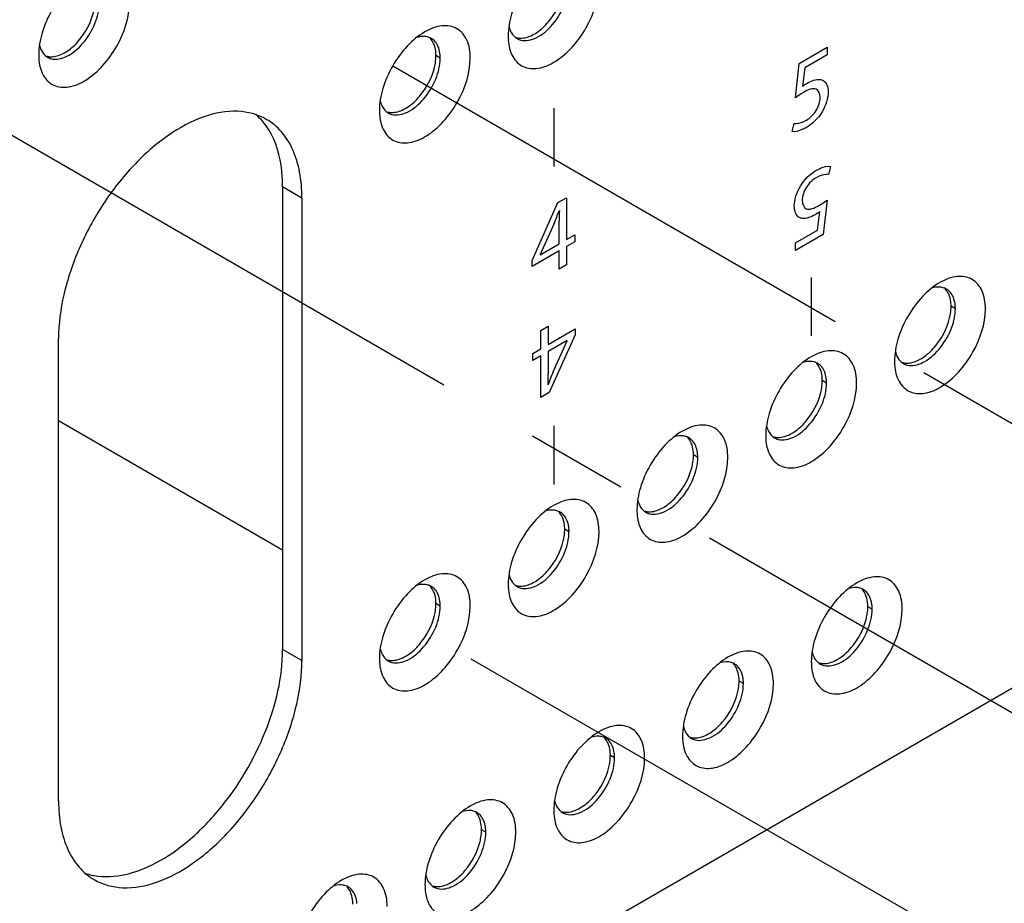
# Model space of a CAD drawing. Header units: inches. Extents: x 0 to 34, y 0 to 22.
# Tile 12 of 42: x 19.1 to 20.4, y 6.9 to 8.1. Entities that reach past the tile are written whole.
import ezdxf

# ---------------------------------------------------------------- set-up
doc = ezdxf.new("R2010")
doc.units = ezdxf.units.IN
doc.header["$LTSCALE"] = 1.87
doc.header["$MEASUREMENT"] = 0
doc.linetypes.add('CENTER', pattern=[0.6, 0.375, -0.075, 0.075, -0.075])
doc.layers.get('0').update_dxf_attribs({"linetype": 'CONTINUOUS'})
doc.layers.add('02___PRT_ALL_AXES', color=7, linetype='CONTINUOUS')
doc.layers.add('DEFAULT_1', color=7, linetype='CENTER')

msp = doc.modelspace()

# ---------------------------------------------------------------- linework, layer by layer
at = {"color": 40, "linetype": 'CONTINUOUS'}
for p, q in [((20.1217, 8.0481), (20.1599, 8.0701)), ((20.1599, 8.0701), (20.1599, 8.0596)), ((20.1599, 8.0596), (20.1295, 8.042)), ((20.1166, 8.0009), (20.1217, 8.0481)), ((20.1295, 8.042), (20.1264, 8.0166)), ((19.7847, 7.9867), (19.7847, 7.9064)), ((20.1119, 7.9544), (20.1146, 7.9655)), ((20.1646, 7.9067), (20.1619, 7.8957)), ((19.755, 7.7775), (19.7906, 7.8569)), ((19.7906, 7.8569), (19.8023, 7.8636)), ((19.8023, 7.8636), (19.8023, 7.8064)), ((20.1599, 7.8602), (20.1547, 7.8131)), ((20.147, 7.8191), (20.1501, 7.8445)), ((19.7855, 7.8283), (19.766, 7.7857)), ((19.7921, 7.8005), (19.7921, 7.8313)), ((19.8023, 7.8064), (19.8135, 7.8128)), ((19.8135, 7.8128), (19.8135, 7.8031)), ((20.1166, 7.8015), (20.147, 7.8191)), ((20.1547, 7.8131), (20.1166, 7.791)), ((19.766, 7.7854), (19.7921, 7.8005)), ((19.8135, 7.8031), (19.8023, 7.7966)), ((20.1166, 7.791), (20.1166, 7.8015)), ((19.7921, 7.7907), (19.755, 7.7693)), ((19.7921, 7.7656), (19.7921, 7.7907)), ((19.8023, 7.7966), (19.8023, 7.7715)), ((19.755, 7.7693), (19.755, 7.7775)), ((19.8023, 7.7715), (19.7921, 7.7656)), ((20.1382, 7.7543), (20.1382, 7.674)), ((19.7671, 7.6813), (19.7773, 7.6872)), ((19.7671, 7.6563), (19.7671, 7.6813)), ((19.7773, 7.6872), (19.7773, 7.6621)), ((19.7773, 7.6621), (19.8143, 7.6835)), ((19.8143, 7.6835), (19.8143, 7.6753)), ((19.8034, 7.6674), (19.7773, 7.6524)), ((19.8143, 7.6753), (19.7787, 7.596)), ((19.7839, 7.6246), (19.8034, 7.6672)), ((19.7559, 7.6498), (19.7671, 7.6563)), ((19.7773, 7.6524), (19.7773, 7.6216)), ((19.7559, 7.64), (19.7559, 7.6498)), ((19.7671, 7.6465), (19.7559, 7.64)), ((19.7671, 7.5892), (19.7671, 7.6465)), ((19.7787, 7.596), (19.7671, 7.5892)), ((19.7847, 7.5502), (19.7847, 7.4698))]:
    msp.add_line(p, q, dxfattribs=at)
at = {"color": 7, "linetype": 'CONTINUOUS'}
for p, q in [((19.6289, 8.0553), (19.6231, 8.0587)), ((20.3361, 7.7112), (20.3302, 7.7146)), ((20.1593, 7.6091), (20.1534, 7.6125)), ((19.9825, 7.507), (19.9767, 7.5104)), ((19.8057, 7.405), (19.7999, 7.4084)), ((19.6289, 7.3029), (19.6231, 7.3063)), ((20.2219, 7.2987), (20.216, 7.302)), ((20.0451, 7.1966), (20.0392, 7.2)), ((19.8683, 7.0945), (19.8625, 7.0979)), ((19.6915, 6.9925), (19.6857, 6.9958))]:
    msp.add_line(p, q, dxfattribs=at)
at = {"color": 3, "linetype": 'CONTINUOUS'}
msp.add_line((20.8509, 7.4423), (19.3996, 6.6044), dxfattribs=at)
at = {"color": 7, "linetype": 'CONTINUOUS'}
for centre, radius, start, end in [((19.7576, 8.1066), 0.0352, 193.4305, 198.4863), ((19.6065, 8.0642), 0.0208, 69.8624, 77.5967), ((19.6067, 8.065), 0.02, 60.0239, 69.8309), ((19.7444, 8.0994), 0.02, 230.16, 239.9664), ((19.1131, 8.081), 0.0352, 193.4305, 198.4863), ((19.0999, 8.0739), 0.02, 230.16, 239.9664), ((19.5775, 8.0553), 0.0515, 359.9478, 4.908), ((19.5809, 8.0045), 0.0352, 193.4305, 198.4863), ((19.5677, 7.9973), 0.02, 230.16, 239.9664), ((20.3136, 7.7201), 0.0208, 69.8624, 77.5967), ((20.3138, 7.7209), 0.02, 60.0239, 69.8309), ((20.2846, 7.7112), 0.0515, 359.9478, 4.908), ((20.288, 7.6604), 0.0352, 193.4305, 198.4863), ((20.1368, 7.6181), 0.0208, 69.8624, 77.5967), ((20.1371, 7.6188), 0.02, 60.0239, 69.8309), ((20.2748, 7.6532), 0.02, 230.16, 239.9664), ((20.1078, 7.6092), 0.0515, 359.9478, 4.908), ((20.1112, 7.5583), 0.0352, 193.4305, 198.4863), ((19.96, 7.516), 0.0208, 69.8624, 77.5967), ((19.9603, 7.5168), 0.02, 60.0239, 69.8309), ((20.098, 7.5512), 0.02, 230.16, 239.9664), ((19.931, 7.5071), 0.0515, 359.9478, 4.908), ((19.9344, 7.4563), 0.0352, 193.4305, 198.4863), ((19.7832, 7.4139), 0.0208, 69.8624, 77.5967), ((19.7835, 7.4147), 0.02, 60.0239, 69.8309), ((19.9212, 7.4491), 0.02, 230.16, 239.9664), ((19.7543, 7.405), 0.0515, 359.9478, 4.908), ((19.7576, 7.3542), 0.0352, 193.4305, 198.4863), ((19.6065, 7.3119), 0.0208, 69.8624, 77.5967), ((19.6067, 7.3126), 0.02, 60.0239, 69.8309), ((19.7444, 7.347), 0.02, 230.16, 239.9664), ((20.1994, 7.3076), 0.0208, 69.8624, 77.5967), ((20.1996, 7.3084), 0.02, 60.0239, 69.8309), ((19.5775, 7.303), 0.0515, 359.9478, 4.908), ((20.1704, 7.2987), 0.0515, 359.9478, 4.908), ((19.5809, 7.2521), 0.0352, 193.4305, 198.4863), ((20.1738, 7.2479), 0.0352, 193.4305, 198.4863), ((19.5677, 7.245), 0.02, 230.16, 239.9664), ((20.0226, 7.2056), 0.0208, 69.8624, 77.5967), ((20.0229, 7.2063), 0.02, 60.0239, 69.8309), ((20.1606, 7.2407), 0.02, 230.16, 239.9664), ((19.9936, 7.1966), 0.0515, 359.9478, 4.908), ((19.997, 7.1458), 0.0352, 193.4305, 198.4863), ((19.8458, 7.1035), 0.0208, 69.8624, 77.5967), ((19.9838, 7.1386), 0.02, 230.16, 239.9664), ((19.8461, 7.1042), 0.02, 60.0239, 69.8309), ((19.8168, 7.0946), 0.0515, 359.9478, 4.908), ((19.8202, 7.0437), 0.0352, 193.4305, 198.4863), ((19.669, 7.0014), 0.0208, 69.8624, 77.5967), ((19.6693, 7.0022), 0.02, 60.0239, 69.8309), ((19.807, 7.0366), 0.02, 230.16, 239.9664), ((19.6401, 6.9925), 0.0515, 359.9478, 4.908), ((19.6434, 6.9417), 0.0352, 193.4305, 198.4863), ((19.4923, 6.8993), 0.0208, 69.8624, 77.5967), ((19.4925, 6.9001), 0.02, 60.0239, 69.8309), ((19.6302, 6.9345), 0.02, 230.16, 239.9664)]:
    msp.add_arc(centre, radius, start, end, dxfattribs=at)
at = {"color": 3, "linetype": 'CONTINUOUS'}
for centre, radius, start, end in [((19.8037, 8.0853), 0.0815, 179.9994, 180.5292), ((19.7999, 8.0853), 0.0776, 180.5074, 183.7274), ((19.1592, 8.0598), 0.0815, 179.9994, 180.5292), ((19.1553, 8.0597), 0.0776, 180.5074, 183.7274), ((19.6269, 7.9833), 0.0815, 179.9994, 180.5292), ((19.6231, 7.9832), 0.0776, 180.5074, 183.7274), ((20.334, 7.6392), 0.0815, 179.9994, 180.5292), ((20.3302, 7.6391), 0.0776, 180.5074, 183.7274), ((20.1572, 7.5371), 0.0815, 179.9994, 180.5292), ((20.1534, 7.537), 0.0776, 180.5074, 183.7274), ((19.9805, 7.435), 0.0815, 179.9994, 180.5292), ((19.9766, 7.435), 0.0776, 180.5074, 183.7274), ((19.8037, 7.333), 0.0815, 179.9994, 180.5292), ((19.7999, 7.3329), 0.0776, 180.5074, 183.7274), ((19.6269, 7.2309), 0.0815, 179.9994, 180.5292), ((19.6231, 7.2308), 0.0776, 180.5074, 183.7274), ((20.2198, 7.2266), 0.0815, 179.9994, 180.5292), ((20.216, 7.2266), 0.0776, 180.5074, 183.7274), ((20.043, 7.1246), 0.0815, 179.9994, 180.5292), ((20.0392, 7.1245), 0.0776, 180.5074, 183.7274), ((19.8663, 7.0225), 0.0815, 179.9994, 180.5292), ((19.8624, 7.0224), 0.0776, 180.5074, 183.7274), ((19.6895, 6.9204), 0.0815, 179.9994, 180.5292), ((19.6857, 6.9204), 0.0776, 180.5074, 183.7274)]:
    msp.add_arc(centre, radius, start, end, dxfattribs=at)
at = {"color": 40, "linetype": 'CONTINUOUS'}
for centre, radius, start, end in [((19.2753, 8.0322), 0.5494, 338.2098, 340.1548), ((20.0883, 7.8312), 0.2962, 177.1426, 179.9808), ((20.2935, 7.4208), 0.5489, 158.2077, 160.1546), ((19.4805, 7.6217), 0.2968, 357.1472, 359.9799)]:
    msp.add_arc(centre, radius, start, end, dxfattribs=at)
at = {"color": 3, "linetype": 'CONTINUOUS'}
for points, knots in [([(19.7846, 8.1934), (19.7757, 8.1882), (19.759, 8.1741), (19.7394, 8.1474), (19.726, 8.1171), (19.7222, 8.0956), (19.7222, 8.0853)], [0, 0, 0, 0, 0.237213, 0.499998, 0.762757, 1, 1, 1, 1]), ([(19.14, 8.1678), (19.1312, 8.1627), (19.1144, 8.1486), (19.0949, 8.1219), (19.0815, 8.0916), (19.0777, 8.07), (19.0777, 8.0598)], [0, 0, 0, 0, 0.237213, 0.499998, 0.762757, 1, 1, 1, 1]), ([(19.7224, 8.0802), (19.7229, 8.0723), (19.7259, 8.0576), (19.7421, 8.0413), (19.7654, 8.0398), (19.789, 8.0505), (19.8116, 8.0702), (19.836, 8.1045), (19.8469, 8.1365), (19.8469, 8.1574)], [0, 0, 0, 0, 0.110219, 0.201966, 0.297252, 0.4145, 0.55523, 0.709702, 1, 1, 1, 1]), ([(19.0778, 8.0547), (19.0784, 8.0468), (19.0814, 8.032), (19.0976, 8.0157), (19.1209, 8.0142), (19.1445, 8.0249), (19.1671, 8.0447), (19.1915, 8.079), (19.2024, 8.111), (19.2024, 8.1318)], [0, 0, 0, 0, 0.110219, 0.201966, 0.297252, 0.4145, 0.55523, 0.709702, 1, 1, 1, 1]), ([(19.6701, 8.0553), (19.6701, 8.0637), (19.6681, 8.0794), (19.6532, 8.098), (19.6297, 8.1016), (19.6151, 8.0955), (19.6078, 8.0913)], [0, 0, 0, 0, 0.275401, 0.499998, 0.72462, 1, 1, 1, 1]), ([(19.6078, 8.0913), (19.5989, 8.0862), (19.5822, 8.0721), (19.5626, 8.0454), (19.5493, 8.0151), (19.5454, 7.9935), (19.5454, 7.9833)], [0, 0, 0, 0, 0.237213, 0.499998, 0.762757, 1, 1, 1, 1]), ([(19.5456, 7.9782), (19.5461, 7.9703), (19.5492, 7.9555), (19.5654, 7.9392), (19.5887, 7.9377), (19.6123, 7.9484), (19.6348, 7.9682), (19.6593, 8.0025), (19.6701, 8.0344), (19.6701, 8.0553)], [0, 0, 0, 0, 0.110219, 0.201966, 0.297252, 0.4145, 0.55523, 0.709702, 1, 1, 1, 1]), ([(20.3149, 7.7472), (20.306, 7.7421), (20.2893, 7.728), (20.2697, 7.7013), (20.2564, 7.671), (20.2525, 7.6494), (20.2525, 7.6392)], [0, 0, 0, 0, 0.237213, 0.499998, 0.762757, 1, 1, 1, 1]), ([(20.3773, 7.7112), (20.3773, 7.7196), (20.3752, 7.7353), (20.3603, 7.7539), (20.3368, 7.7574), (20.3222, 7.7514), (20.3149, 7.7472)], [0, 0, 0, 0, 0.275401, 0.499998, 0.72462, 1, 1, 1, 1]), ([(20.2527, 7.6341), (20.2532, 7.6262), (20.2563, 7.6114), (20.2725, 7.5951), (20.2958, 7.5936), (20.3194, 7.6043), (20.3419, 7.624), (20.3664, 7.6584), (20.3773, 7.6903), (20.3773, 7.7112)], [0, 0, 0, 0, 0.110219, 0.201966, 0.297252, 0.4145, 0.55523, 0.709702, 1, 1, 1, 1]), ([(20.2005, 7.6091), (20.2005, 7.6175), (20.1984, 7.6332), (20.1836, 7.6518), (20.16, 7.6554), (20.1454, 7.6493), (20.1381, 7.6451)], [0, 0, 0, 0, 0.275401, 0.499998, 0.72462, 1, 1, 1, 1]), ([(20.1381, 7.6451), (20.1293, 7.64), (20.1125, 7.6259), (20.093, 7.5992), (20.0796, 7.5689), (20.0758, 7.5473), (20.0758, 7.5371)], [0, 0, 0, 0, 0.237213, 0.499998, 0.762757, 1, 1, 1, 1]), ([(20.0759, 7.532), (20.0764, 7.5241), (20.0795, 7.5093), (20.0957, 7.493), (20.119, 7.4915), (20.1426, 7.5022), (20.1652, 7.522), (20.1896, 7.5563), (20.2005, 7.5883), (20.2005, 7.6091)], [0, 0, 0, 0, 0.110219, 0.201966, 0.297252, 0.4145, 0.55523, 0.709702, 1, 1, 1, 1]), ([(19.9613, 7.5431), (19.9525, 7.5379), (19.9357, 7.5238), (19.9162, 7.4971), (19.9028, 7.4668), (19.899, 7.4453), (19.899, 7.435)], [0, 0, 0, 0, 0.237213, 0.499998, 0.762757, 1, 1, 1, 1]), ([(20.0237, 7.507), (20.0237, 7.5155), (20.0217, 7.5311), (20.0068, 7.5498), (19.9832, 7.5533), (19.9686, 7.5473), (19.9613, 7.5431)], [0, 0, 0, 0, 0.275401, 0.499998, 0.72462, 1, 1, 1, 1]), ([(19.8991, 7.4299), (19.8997, 7.422), (19.9027, 7.4072), (19.9189, 7.391), (19.9422, 7.3895), (19.9658, 7.4002), (19.9884, 7.4199), (20.0128, 7.4542), (20.0237, 7.4862), (20.0237, 7.507)], [0, 0, 0, 0, 0.110219, 0.201966, 0.297252, 0.4145, 0.55523, 0.709702, 1, 1, 1, 1]), ([(19.8469, 7.405), (19.8469, 7.4134), (19.8449, 7.4291), (19.83, 7.4477), (19.8064, 7.4512), (19.7919, 7.4452), (19.7846, 7.441)], [0, 0, 0, 0, 0.275401, 0.499998, 0.72462, 1, 1, 1, 1]), ([(19.7846, 7.441), (19.7757, 7.4359), (19.759, 7.4218), (19.7394, 7.395), (19.726, 7.3648), (19.7222, 7.3432), (19.7222, 7.333)], [0, 0, 0, 0, 0.237213, 0.499998, 0.762757, 1, 1, 1, 1]), ([(19.7224, 7.3279), (19.7229, 7.32), (19.7259, 7.3052), (19.7421, 7.2889), (19.7654, 7.2874), (19.789, 7.2981), (19.8116, 7.3178), (19.836, 7.3522), (19.8469, 7.3841), (19.8469, 7.405)], [0, 0, 0, 0, 0.110219, 0.201966, 0.297252, 0.4145, 0.55523, 0.709702, 1, 1, 1, 1]), ([(19.6701, 7.3029), (19.6701, 7.3113), (19.6681, 7.327), (19.6532, 7.3456), (19.6297, 7.3492), (19.6151, 7.3431), (19.6078, 7.3389)], [0, 0, 0, 0, 0.275401, 0.499998, 0.72462, 1, 1, 1, 1]), ([(20.2631, 7.2987), (20.2631, 7.3071), (20.261, 7.3227), (20.2461, 7.3414), (20.2226, 7.3449), (20.208, 7.3389), (20.2007, 7.3347)], [0, 0, 0, 0, 0.275401, 0.499998, 0.72462, 1, 1, 1, 1]), ([(19.6078, 7.3389), (19.5989, 7.3338), (19.5822, 7.3197), (19.5626, 7.293), (19.5493, 7.2627), (19.5454, 7.2411), (19.5454, 7.2309)], [0, 0, 0, 0, 0.237213, 0.499998, 0.762757, 1, 1, 1, 1]), ([(20.2007, 7.3347), (20.1919, 7.3295), (20.1751, 7.3155), (20.1555, 7.2887), (20.1422, 7.2584), (20.1383, 7.2369), (20.1383, 7.2266)], [0, 0, 0, 0, 0.237213, 0.499998, 0.762757, 1, 1, 1, 1]), ([(19.5456, 7.2258), (19.5461, 7.2179), (19.5492, 7.2031), (19.5654, 7.1868), (19.5887, 7.1853), (19.6123, 7.196), (19.6348, 7.2158), (19.6593, 7.2501), (19.6701, 7.2821), (19.6701, 7.3029)], [0, 0, 0, 0, 0.110219, 0.201966, 0.297252, 0.4145, 0.55523, 0.709702, 1, 1, 1, 1]), ([(20.1385, 7.2215), (20.139, 7.2136), (20.1421, 7.1989), (20.1583, 7.1826), (20.1816, 7.1811), (20.2052, 7.1918), (20.2277, 7.2115), (20.2522, 7.2458), (20.2631, 7.2778), (20.2631, 7.2987)], [0, 0, 0, 0, 0.110219, 0.201966, 0.297252, 0.4145, 0.55523, 0.709702, 1, 1, 1, 1]), ([(20.0239, 7.2326), (20.0151, 7.2275), (19.9983, 7.2134), (19.9788, 7.1867), (19.9654, 7.1564), (19.9616, 7.1348), (19.9616, 7.1246)], [0, 0, 0, 0, 0.237213, 0.499998, 0.762757, 1, 1, 1, 1]), ([(20.0863, 7.1966), (20.0863, 7.205), (20.0842, 7.2207), (20.0694, 7.2393), (20.0458, 7.2429), (20.0312, 7.2368), (20.0239, 7.2326)], [0, 0, 0, 0, 0.275401, 0.499998, 0.72462, 1, 1, 1, 1]), ([(19.9617, 7.1195), (19.9622, 7.1116), (19.9653, 7.0968), (19.9815, 7.0805), (20.0048, 7.079), (20.0284, 7.0897), (20.051, 7.1095), (20.0754, 7.1438), (20.0863, 7.1757), (20.0863, 7.1966)], [0, 0, 0, 0, 0.110219, 0.201966, 0.297252, 0.4145, 0.55523, 0.709702, 1, 1, 1, 1]), ([(19.9095, 7.0945), (19.9095, 7.1029), (19.9075, 7.1186), (19.8926, 7.1372), (19.869, 7.1408), (19.8544, 7.1347), (19.8472, 7.1305)], [0, 0, 0, 0, 0.275401, 0.499998, 0.72462, 1, 1, 1, 1]), ([(19.8472, 7.1305), (19.8383, 7.1254), (19.8215, 7.1113), (19.802, 7.0846), (19.7886, 7.0543), (19.7848, 7.0327), (19.7848, 7.0225)], [0, 0, 0, 0, 0.237213, 0.499998, 0.762757, 1, 1, 1, 1]), ([(19.785, 7.0174), (19.7855, 7.0095), (19.7885, 6.9947), (19.8047, 6.9784), (19.828, 6.977), (19.8516, 6.9876), (19.8742, 7.0074), (19.8986, 7.0417), (19.9095, 7.0737), (19.9095, 7.0945)], [0, 0, 0, 0, 0.110219, 0.201966, 0.297252, 0.4145, 0.55523, 0.709702, 1, 1, 1, 1]), ([(19.7327, 6.9925), (19.7327, 7.0009), (19.7307, 7.0165), (19.7158, 7.0352), (19.6922, 7.0387), (19.6777, 7.0327), (19.6704, 7.0285)], [0, 0, 0, 0, 0.275401, 0.499998, 0.72462, 1, 1, 1, 1]), ([(19.6704, 7.0285), (19.6615, 7.0233), (19.6448, 7.0092), (19.6252, 6.9825), (19.6118, 6.9522), (19.608, 6.9307), (19.608, 6.9204)], [0, 0, 0, 0, 0.237213, 0.499998, 0.762757, 1, 1, 1, 1]), ([(19.6082, 6.9153), (19.6087, 6.9074), (19.6117, 6.8926), (19.6279, 6.8764), (19.6512, 6.8749), (19.6748, 6.8856), (19.6974, 6.9053), (19.7219, 6.9396), (19.7327, 6.9716), (19.7327, 6.9925)], [0, 0, 0, 0, 0.110219, 0.201966, 0.297252, 0.4145, 0.55523, 0.709702, 1, 1, 1, 1]), ([(19.556, 6.8904), (19.556, 6.8988), (19.5539, 6.9145), (19.539, 6.9331), (19.5155, 6.9366), (19.5009, 6.9306), (19.4936, 6.9264)], [0, 0, 0, 0, 0.275401, 0.499998, 0.72462, 1, 1, 1, 1]), ([(19.4936, 6.9264), (19.4847, 6.9213), (19.468, 6.9072), (19.4484, 6.8805), (19.4351, 6.8502), (19.4312, 6.8286), (19.4312, 6.8184)], [0, 0, 0, 0, 0.237213, 0.499998, 0.762757, 1, 1, 1, 1])]:
    msp.add_open_spline(points, degree=3, knots=knots, dxfattribs=at)
at = {"color": 7, "linetype": 'CONTINUOUS'}
for points, knots in [([(19.7394, 8.0801), (19.7464, 8.0783), (19.7642, 8.0826), (19.7848, 8.1012), (19.8007, 8.1271), (19.8057, 8.1476), (19.8057, 8.1574)], [0, 0, 0, 0, 0.192886, 0.449079, 0.736387, 1, 1, 1, 1]), ([(19.0949, 8.0545), (19.1018, 8.0527), (19.1196, 8.0571), (19.1403, 8.0756), (19.1561, 8.1015), (19.1612, 8.122), (19.1612, 8.1318)], [0, 0, 0, 0, 0.192886, 0.449079, 0.736387, 1, 1, 1, 1]), ([(19.6109, 8.0846), (19.6098, 8.0848), (19.6049, 8.0855), (19.5999, 8.0846), (19.5963, 8.0835)], [0, 0, 0, 0, 0.233149, 1, 1, 1, 1]), ([(19.7243, 8.0954), (19.7246, 8.0943), (19.7263, 8.09), (19.7291, 8.0862), (19.7316, 8.0841)], [0, 0, 0, 0, 0.268566, 1, 1, 1, 1]), ([(19.0797, 8.0699), (19.0801, 8.0687), (19.0818, 8.0645), (19.0846, 8.0606), (19.0871, 8.0585)], [0, 0, 0, 0, 0.268566, 1, 1, 1, 1]), ([(19.6269, 8.069), (19.6266, 8.07), (19.6252, 8.0736), (19.623, 8.077), (19.621, 8.079)], [0, 0, 0, 0, 0.266157, 1, 1, 1, 1]), ([(19.5626, 7.978), (19.5696, 7.9762), (19.5874, 7.9806), (19.608, 7.9991), (19.6239, 8.025), (19.6289, 8.0455), (19.6289, 8.0553)], [0, 0, 0, 0, 0.192886, 0.449079, 0.736387, 1, 1, 1, 1]), ([(19.5475, 7.9933), (19.5479, 7.9922), (19.5495, 7.988), (19.5523, 7.9841), (19.5549, 7.982)], [0, 0, 0, 0, 0.268566, 1, 1, 1, 1]), ([(20.318, 7.7404), (20.3169, 7.7407), (20.312, 7.7414), (20.307, 7.7405), (20.3034, 7.7394)], [0, 0, 0, 0, 0.233149, 1, 1, 1, 1]), ([(20.334, 7.7249), (20.3337, 7.7259), (20.3323, 7.7295), (20.3301, 7.7329), (20.3281, 7.7349)], [0, 0, 0, 0, 0.266157, 1, 1, 1, 1]), ([(20.2697, 7.6339), (20.2767, 7.6321), (20.2945, 7.6365), (20.3151, 7.655), (20.331, 7.6809), (20.3361, 7.7014), (20.3361, 7.7112)], [0, 0, 0, 0, 0.192886, 0.449079, 0.736387, 1, 1, 1, 1]), ([(20.1413, 7.6384), (20.1401, 7.6386), (20.1352, 7.6393), (20.1302, 7.6385), (20.1266, 7.6373)], [0, 0, 0, 0, 0.233149, 1, 1, 1, 1]), ([(20.2546, 7.6492), (20.255, 7.6481), (20.2566, 7.6439), (20.2594, 7.64), (20.262, 7.6379)], [0, 0, 0, 0, 0.268566, 1, 1, 1, 1]), ([(20.1572, 7.6228), (20.1569, 7.6238), (20.1555, 7.6275), (20.1533, 7.6308), (20.1513, 7.6329)], [0, 0, 0, 0, 0.266157, 1, 1, 1, 1]), ([(20.093, 7.5318), (20.0999, 7.53), (20.1177, 7.5344), (20.1384, 7.5529), (20.1542, 7.5789), (20.1593, 7.5993), (20.1593, 7.6091)], [0, 0, 0, 0, 0.192886, 0.449079, 0.736387, 1, 1, 1, 1]), ([(20.0778, 7.5472), (20.0782, 7.546), (20.0799, 7.5418), (20.0826, 7.538), (20.0852, 7.5358)], [0, 0, 0, 0, 0.268566, 1, 1, 1, 1]), ([(19.9645, 7.5363), (19.9634, 7.5366), (19.9585, 7.5372), (19.9535, 7.5364), (19.9499, 7.5353)], [0, 0, 0, 0, 0.233149, 1, 1, 1, 1]), ([(19.9805, 7.5208), (19.9801, 7.5218), (19.9787, 7.5254), (19.9765, 7.5288), (19.9745, 7.5308)], [0, 0, 0, 0, 0.266157, 1, 1, 1, 1]), ([(19.9162, 7.4298), (19.9231, 7.4279), (19.9409, 7.4323), (19.9616, 7.4509), (19.9775, 7.4768), (19.9825, 7.4972), (19.9825, 7.507)], [0, 0, 0, 0, 0.192886, 0.449079, 0.736387, 1, 1, 1, 1]), ([(19.7877, 7.4342), (19.7866, 7.4345), (19.7817, 7.4352), (19.7767, 7.4343), (19.7731, 7.4332)], [0, 0, 0, 0, 0.233149, 1, 1, 1, 1]), ([(19.901, 7.4451), (19.9014, 7.444), (19.9031, 7.4397), (19.9059, 7.4359), (19.9084, 7.4338)], [0, 0, 0, 0, 0.268566, 1, 1, 1, 1]), ([(19.8037, 7.4187), (19.8033, 7.4197), (19.8019, 7.4233), (19.7998, 7.4267), (19.7977, 7.4287)], [0, 0, 0, 0, 0.266157, 1, 1, 1, 1]), ([(19.7394, 7.3277), (19.7464, 7.3259), (19.7642, 7.3302), (19.7848, 7.3488), (19.8007, 7.3747), (19.8057, 7.3952), (19.8057, 7.405)], [0, 0, 0, 0, 0.192886, 0.449079, 0.736387, 1, 1, 1, 1]), ([(19.7243, 7.343), (19.7246, 7.3419), (19.7263, 7.3377), (19.7291, 7.3338), (19.7316, 7.3317)], [0, 0, 0, 0, 0.268566, 1, 1, 1, 1]), ([(19.6109, 7.3322), (19.6098, 7.3324), (19.6049, 7.3331), (19.5999, 7.3323), (19.5963, 7.3311)], [0, 0, 0, 0, 0.233149, 1, 1, 1, 1]), ([(19.6269, 7.3166), (19.6266, 7.3176), (19.6252, 7.3212), (19.623, 7.3246), (19.621, 7.3266)], [0, 0, 0, 0, 0.266157, 1, 1, 1, 1]), ([(20.2038, 7.3279), (20.2027, 7.3282), (20.1978, 7.3288), (20.1928, 7.328), (20.1892, 7.3269)], [0, 0, 0, 0, 0.233149, 1, 1, 1, 1]), ([(20.2198, 7.3124), (20.2195, 7.3134), (20.2181, 7.317), (20.2159, 7.3204), (20.2139, 7.3224)], [0, 0, 0, 0, 0.266157, 1, 1, 1, 1]), ([(19.5626, 7.2256), (19.5696, 7.2238), (19.5874, 7.2282), (19.608, 7.2467), (19.6239, 7.2726), (19.6289, 7.2931), (19.6289, 7.3029)], [0, 0, 0, 0, 0.192886, 0.449079, 0.736387, 1, 1, 1, 1]), ([(20.1556, 7.2214), (20.1625, 7.2196), (20.1803, 7.2239), (20.2009, 7.2425), (20.2168, 7.2684), (20.2219, 7.2889), (20.2219, 7.2987)], [0, 0, 0, 0, 0.192886, 0.449079, 0.736387, 1, 1, 1, 1]), ([(19.5475, 7.241), (19.5479, 7.2398), (19.5495, 7.2356), (19.5523, 7.2317), (19.5549, 7.2296)], [0, 0, 0, 0, 0.268566, 1, 1, 1, 1]), ([(20.1404, 7.2367), (20.1408, 7.2356), (20.1424, 7.2313), (20.1452, 7.2275), (20.1478, 7.2254)], [0, 0, 0, 0, 0.268566, 1, 1, 1, 1]), ([(20.0271, 7.2259), (20.0259, 7.2261), (20.0211, 7.2268), (20.016, 7.2259), (20.0124, 7.2248)], [0, 0, 0, 0, 0.233149, 1, 1, 1, 1]), ([(20.043, 7.2103), (20.0427, 7.2113), (20.0413, 7.2149), (20.0391, 7.2183), (20.0371, 7.2203)], [0, 0, 0, 0, 0.266157, 1, 1, 1, 1]), ([(19.9788, 7.1193), (19.9857, 7.1175), (20.0035, 7.1219), (20.0242, 7.1404), (20.04, 7.1663), (20.0451, 7.1868), (20.0451, 7.1966)], [0, 0, 0, 0, 0.192886, 0.449079, 0.736387, 1, 1, 1, 1]), ([(19.8503, 7.1238), (19.8492, 7.124), (19.8443, 7.1247), (19.8393, 7.1239), (19.8357, 7.1227)], [0, 0, 0, 0, 0.233149, 1, 1, 1, 1]), ([(19.9636, 7.1346), (19.964, 7.1335), (19.9657, 7.1293), (19.9684, 7.1254), (19.971, 7.1233)], [0, 0, 0, 0, 0.268566, 1, 1, 1, 1]), ([(19.8663, 7.1082), (19.8659, 7.1092), (19.8645, 7.1129), (19.8623, 7.1162), (19.8603, 7.1183)], [0, 0, 0, 0, 0.266157, 1, 1, 1, 1]), ([(19.802, 7.0172), (19.8089, 7.0154), (19.8267, 7.0198), (19.8474, 7.0383), (19.8633, 7.0643), (19.8683, 7.0847), (19.8683, 7.0945)], [0, 0, 0, 0, 0.192886, 0.449079, 0.736387, 1, 1, 1, 1]), ([(19.7868, 7.0326), (19.7872, 7.0314), (19.7889, 7.0272), (19.7917, 7.0234), (19.7942, 7.0212)], [0, 0, 0, 0, 0.268566, 1, 1, 1, 1]), ([(19.6735, 7.0217), (19.6724, 7.022), (19.6675, 7.0226), (19.6625, 7.0218), (19.6589, 7.0207)], [0, 0, 0, 0, 0.233149, 1, 1, 1, 1]), ([(19.6895, 7.0062), (19.6892, 7.0072), (19.6877, 7.0108), (19.6856, 7.0142), (19.6836, 7.0162)], [0, 0, 0, 0, 0.266157, 1, 1, 1, 1]), ([(19.6252, 6.9152), (19.6322, 6.9133), (19.65, 6.9177), (19.6706, 6.9363), (19.6865, 6.9622), (19.6915, 6.9827), (19.6915, 6.9925)], [0, 0, 0, 0, 0.192886, 0.449079, 0.736387, 1, 1, 1, 1]), ([(19.4967, 6.9196), (19.4956, 6.9199), (19.4907, 6.9206), (19.4857, 6.9197), (19.4821, 6.9186)], [0, 0, 0, 0, 0.233149, 1, 1, 1, 1]), ([(19.6101, 6.9305), (19.6104, 6.9294), (19.6121, 6.9251), (19.6149, 6.9213), (19.6174, 6.9192)], [0, 0, 0, 0, 0.268566, 1, 1, 1, 1]), ([(19.5127, 6.9041), (19.5124, 6.9051), (19.511, 6.9087), (19.5088, 6.9121), (19.5068, 6.9141)], [0, 0, 0, 0, 0.266157, 1, 1, 1, 1])]:
    msp.add_open_spline(points, degree=3, knots=knots, dxfattribs=at)
for points in [[(19.621, 8.079), (19.6197, 8.0803), (19.6183, 8.0814), (19.6167, 8.0823)], [(19.7344, 8.0821), (19.736, 8.0812), (19.7377, 8.0805), (19.7394, 8.0801)], [(19.0899, 8.0566), (19.0915, 8.0557), (19.0932, 8.055), (19.0949, 8.0545)], [(19.6288, 8.0597), (19.6285, 8.0629), (19.6279, 8.066), (19.6269, 8.069)], [(19.5577, 7.98), (19.5592, 7.9791), (19.5609, 7.9785), (19.5626, 7.978)], [(20.3281, 7.7349), (20.3268, 7.7362), (20.3254, 7.7373), (20.3238, 7.7382)], [(20.3359, 7.7156), (20.3356, 7.7188), (20.335, 7.7219), (20.334, 7.7249)], [(20.1513, 7.6329), (20.15, 7.6341), (20.1486, 7.6353), (20.147, 7.6361)], [(20.2648, 7.6359), (20.2663, 7.635), (20.268, 7.6344), (20.2697, 7.6339)], [(20.1591, 7.6136), (20.1588, 7.6167), (20.1582, 7.6199), (20.1572, 7.6228)], [(19.9745, 7.5308), (19.9733, 7.5321), (19.9718, 7.5332), (19.9703, 7.5341)], [(20.088, 7.5339), (20.0895, 7.533), (20.0912, 7.5323), (20.093, 7.5318)], [(19.9823, 7.5115), (19.982, 7.5146), (19.9815, 7.5178), (19.9805, 7.5208)], [(19.7977, 7.4287), (19.7965, 7.43), (19.795, 7.4311), (19.7935, 7.432)], [(19.9112, 7.4318), (19.9128, 7.4309), (19.9145, 7.4302), (19.9162, 7.4298)], [(19.8055, 7.4094), (19.8053, 7.4126), (19.8047, 7.4157), (19.8037, 7.4187)], [(19.621, 7.3266), (19.6197, 7.3279), (19.6183, 7.329), (19.6167, 7.3299)], [(19.7344, 7.3297), (19.736, 7.3288), (19.7377, 7.3281), (19.7394, 7.3277)], [(19.6288, 7.3074), (19.6285, 7.3105), (19.6279, 7.3136), (19.6269, 7.3166)], [(20.2139, 7.3224), (20.2126, 7.3237), (20.2112, 7.3248), (20.2096, 7.3257)], [(20.2217, 7.3031), (20.2214, 7.3062), (20.2208, 7.3094), (20.2198, 7.3124)], [(19.5577, 7.2277), (19.5592, 7.2268), (19.5609, 7.2261), (19.5626, 7.2256)], [(20.0371, 7.2203), (20.0358, 7.2216), (20.0344, 7.2227), (20.0328, 7.2236)], [(20.1506, 7.2234), (20.1521, 7.2225), (20.1538, 7.2218), (20.1556, 7.2214)], [(20.0449, 7.201), (20.0446, 7.2042), (20.044, 7.2073), (20.043, 7.2103)], [(19.8603, 7.1183), (19.8591, 7.1195), (19.8576, 7.1207), (19.8561, 7.1216)], [(19.9738, 7.1213), (19.9753, 7.1204), (19.977, 7.1198), (19.9788, 7.1193)], [(19.8681, 7.099), (19.8678, 7.1021), (19.8673, 7.1053), (19.8663, 7.1082)], [(19.6836, 7.0162), (19.6823, 7.0175), (19.6808, 7.0186), (19.6793, 7.0195)], [(19.797, 7.0193), (19.7986, 7.0184), (19.8003, 7.0177), (19.802, 7.0172)], [(19.6913, 6.9969), (19.6911, 7), (19.6905, 7.0032), (19.6895, 7.0062)], [(19.5068, 6.9141), (19.5055, 6.9154), (19.5041, 6.9165), (19.5025, 6.9174)], [(19.6202, 6.9172), (19.6218, 6.9163), (19.6235, 6.9156), (19.6252, 6.9152)], [(19.5146, 6.8948), (19.5143, 6.898), (19.5137, 6.9011), (19.5127, 6.9041)]]:
    msp.add_open_spline(points, degree=3, dxfattribs=at)
at = {"color": 40, "linetype": 'CONTINUOUS'}
for points in [[(20.1264, 8.0166), (20.1285, 8.0182), (20.1307, 8.0197), (20.1329, 8.0209)], [(20.1329, 8.0209), (20.1388, 8.0243), (20.145, 8.0265), (20.1501, 8.0259)], [(20.1436, 7.8402), (20.1377, 7.8368), (20.1315, 7.8347), (20.1264, 7.8352)], [(20.1501, 7.8445), (20.1479, 7.8429), (20.1458, 7.8415), (20.1436, 7.8402)]]:
    msp.add_open_spline(points, degree=3, dxfattribs=at)
for points, knots in [([(20.1501, 8.0259), (20.1517, 8.0258), (20.1582, 8.0241), (20.1615, 8.016), (20.1615, 8.0088)], [0, 0, 0, 0, 0.228877, 1, 1, 1, 1]), ([(20.1276, 8.0083), (20.1265, 8.0076), (20.1228, 8.0054), (20.1192, 8.0028), (20.1166, 8.0009)], [0, 0, 0, 0, 0.291239, 1, 1, 1, 1]), ([(20.1506, 8.0011), (20.1505, 8.0064), (20.1458, 8.0169), (20.1336, 8.0117), (20.1276, 8.0083)], [0, 0, 0, 0, 0.433516, 1, 1, 1, 1]), ([(20.1615, 8.0088), (20.1615, 8.0007), (20.1551, 7.9791), (20.1394, 7.9646), (20.1318, 7.9602)], [0, 0, 0, 0, 0.482632, 1, 1, 1, 1]), ([(20.1317, 7.9702), (20.1364, 7.9729), (20.1463, 7.982), (20.1506, 7.9958), (20.1506, 8.0011)], [0, 0, 0, 0, 0.503734, 1, 1, 1, 1]), ([(20.1146, 7.9655), (20.1156, 7.9653), (20.1209, 7.9654), (20.1269, 7.9674), (20.1317, 7.9702)], [0, 0, 0, 0, 0.1921, 1, 1, 1, 1]), ([(20.1318, 7.9602), (20.1297, 7.959), (20.1229, 7.9556), (20.1159, 7.9537), (20.1119, 7.9544)], [0, 0, 0, 0, 0.303747, 1, 1, 1, 1]), ([(20.1447, 7.9009), (20.1468, 7.9021), (20.1536, 7.9055), (20.1605, 7.9074), (20.1646, 7.9067)], [0, 0, 0, 0, 0.303743, 1, 1, 1, 1]), ([(20.115, 7.8523), (20.115, 7.8605), (20.1214, 7.882), (20.1371, 7.8965), (20.1447, 7.9009)], [0, 0, 0, 0, 0.482625, 1, 1, 1, 1]), ([(20.1619, 7.8957), (20.1609, 7.8958), (20.1556, 7.8957), (20.1496, 7.8937), (20.1448, 7.8909)], [0, 0, 0, 0, 0.192104, 1, 1, 1, 1]), ([(20.1448, 7.8909), (20.1401, 7.8882), (20.1302, 7.8792), (20.1259, 7.8654), (20.1259, 7.86)], [0, 0, 0, 0, 0.503739, 1, 1, 1, 1]), ([(20.1259, 7.86), (20.126, 7.8547), (20.1307, 7.8442), (20.1428, 7.8494), (20.1489, 7.8529)], [0, 0, 0, 0, 0.433521, 1, 1, 1, 1]), ([(20.1489, 7.8529), (20.1499, 7.8535), (20.1536, 7.8557), (20.1573, 7.8584), (20.1599, 7.8602)], [0, 0, 0, 0, 0.291245, 1, 1, 1, 1]), ([(20.1264, 7.8352), (20.1248, 7.8354), (20.1182, 7.8371), (20.115, 7.8452), (20.115, 7.8523)], [0, 0, 0, 0, 0.228881, 1, 1, 1, 1])]:
    msp.add_open_spline(points, degree=3, knots=knots, dxfattribs=at)
at = {"layer": '02___PRT_ALL_AXES', "color": 7, "linetype": 'CONTINUOUS'}
for p, q in [((19.4391, 7.8631), (19.4126, 7.8784)), ((19.4126, 7.8784), (19.4126, 7.2435)), ((19.4391, 7.2283), (19.4126, 7.2435))]:
    msp.add_line(p, q, dxfattribs=at)
at = {"layer": '02___PRT_ALL_AXES', "color": 3, "linetype": 'CONTINUOUS'}
for p, q in [((19.4391, 7.8631), (19.4391, 7.2283)), ((19.105, 7.0354), (19.105, 7.6702))]:
    msp.add_line(p, q, dxfattribs=at)
at = {"layer": '02___PRT_ALL_AXES', "color": 7, "linetype": 'CONTINUOUS'}
for centre, radius, start, end in [((19.7389, 8.104), 0.0212, 255.3427, 257.5521), ((19.0944, 8.0784), 0.0212, 255.3427, 257.5521), ((19.5659, 8.0587), 0.0572, 357.5313, 359.9822), ((19.5622, 8.0019), 0.0212, 255.3427, 257.5521), ((19.3129, 7.9074), 0.0946, 31.582, 39.565), ((20.273, 7.7146), 0.0572, 357.5313, 359.9822), ((20.2693, 7.6578), 0.0212, 255.3427, 257.5521), ((20.0962, 7.6125), 0.0572, 357.5313, 359.9822), ((20.0925, 7.5557), 0.0212, 255.3427, 257.5521), ((19.9194, 7.5104), 0.0572, 357.5313, 359.9822), ((19.9157, 7.4537), 0.0212, 255.3427, 257.5521), ((19.7426, 7.4084), 0.0572, 357.5313, 359.9822), ((19.7389, 7.3516), 0.0212, 255.3427, 257.5521), ((19.5659, 7.3063), 0.0572, 357.5313, 359.9822), ((20.1588, 7.3021), 0.0572, 357.5313, 359.9822), ((19.5622, 7.2495), 0.0212, 255.3427, 257.5521), ((20.1551, 7.2453), 0.0212, 255.3427, 257.5521), ((19.982, 7.2), 0.0572, 357.5313, 359.9822), ((19.9783, 7.1432), 0.0212, 255.3427, 257.5521), ((19.8052, 7.0979), 0.0572, 357.5313, 359.9822), ((19.8015, 7.0411), 0.0212, 255.3427, 257.5521), ((19.6284, 6.9958), 0.0572, 357.5313, 359.9822), ((19.1687, 7.0156), 0.084, 251.4888, 257.6372), ((19.1694, 7.0188), 0.0873, 257.6192, 259.7416), ((19.6247, 6.9391), 0.0212, 255.3427, 257.5521)]:
    msp.add_arc(centre, radius, start, end, dxfattribs=at)
for points, knots in [([(19.7452, 8.0833), (19.751, 8.0845), (19.763, 8.0903), (19.7835, 8.1096), (19.7943, 8.13), (19.7978, 8.1447)], [0, 0, 0, 0, 0.210711, 0.462496, 1, 1, 1, 1]), ([(19.1007, 8.0578), (19.1065, 8.0589), (19.1185, 8.0648), (19.1389, 8.084), (19.1498, 8.1045), (19.1533, 8.1191)], [0, 0, 0, 0, 0.210711, 0.462496, 1, 1, 1, 1]), ([(19.7344, 8.0833), (19.7352, 8.0831), (19.7388, 8.0825), (19.7425, 8.0828), (19.7452, 8.0833)], [0, 0, 0, 0, 0.237849, 1, 1, 1, 1]), ([(19.6211, 8.0724), (19.6207, 8.0734), (19.6193, 8.077), (19.6171, 8.0804), (19.6151, 8.0824)], [0, 0, 0, 0, 0.266157, 1, 1, 1, 1]), ([(19.6231, 8.0587), (19.6231, 8.0599), (19.6229, 8.0645), (19.6221, 8.0692), (19.6211, 8.0724)], [0, 0, 0, 0, 0.266201, 1, 1, 1, 1]), ([(19.0898, 8.0577), (19.0907, 8.0575), (19.0943, 8.0569), (19.098, 8.0572), (19.1007, 8.0578)], [0, 0, 0, 0, 0.237849, 1, 1, 1, 1]), ([(19.6211, 8.0426), (19.6213, 8.0437), (19.6223, 8.0482), (19.6229, 8.0528), (19.623, 8.0562)], [0, 0, 0, 0, 0.259835, 1, 1, 1, 1]), ([(19.5684, 7.9812), (19.5742, 7.9824), (19.5862, 7.9883), (19.6067, 8.0075), (19.6175, 8.028), (19.6211, 8.0426)], [0, 0, 0, 0, 0.210711, 0.462496, 1, 1, 1, 1]), ([(19.5576, 7.9812), (19.5584, 7.981), (19.562, 7.9804), (19.5657, 7.9807), (19.5684, 7.9812)], [0, 0, 0, 0, 0.237849, 1, 1, 1, 1]), ([(19.4126, 7.8784), (19.4126, 7.8859), (19.4113, 7.9129), (19.4038, 7.9403), (19.3935, 7.957)], [0, 0, 0, 0, 0.277102, 1, 1, 1, 1]), ([(20.3282, 7.7283), (20.3278, 7.7293), (20.3264, 7.7329), (20.3242, 7.7363), (20.3222, 7.7383)], [0, 0, 0, 0, 0.266157, 1, 1, 1, 1]), ([(20.3302, 7.7146), (20.3302, 7.7158), (20.3301, 7.7204), (20.3292, 7.7251), (20.3282, 7.7283)], [0, 0, 0, 0, 0.266201, 1, 1, 1, 1]), ([(20.3282, 7.6985), (20.3284, 7.6996), (20.3294, 7.7041), (20.33, 7.7087), (20.3302, 7.7121)], [0, 0, 0, 0, 0.259835, 1, 1, 1, 1]), ([(20.2755, 7.6371), (20.2813, 7.6383), (20.2933, 7.6442), (20.3138, 7.6634), (20.3246, 7.6839), (20.3282, 7.6985)], [0, 0, 0, 0, 0.210711, 0.462496, 1, 1, 1, 1]), ([(20.2647, 7.6371), (20.2655, 7.6369), (20.2691, 7.6363), (20.2728, 7.6366), (20.2755, 7.6371)], [0, 0, 0, 0, 0.237849, 1, 1, 1, 1]), ([(20.1514, 7.6262), (20.1511, 7.6272), (20.1496, 7.6308), (20.1475, 7.6342), (20.1455, 7.6362)], [0, 0, 0, 0, 0.266157, 1, 1, 1, 1]), ([(20.1534, 7.6125), (20.1534, 7.6137), (20.1533, 7.6184), (20.1525, 7.623), (20.1514, 7.6262)], [0, 0, 0, 0, 0.266201, 1, 1, 1, 1]), ([(20.1514, 7.5964), (20.1517, 7.5976), (20.1526, 7.6021), (20.1532, 7.6066), (20.1534, 7.61)], [0, 0, 0, 0, 0.259835, 1, 1, 1, 1]), ([(20.0988, 7.5351), (20.1045, 7.5362), (20.1165, 7.5421), (20.137, 7.5613), (20.1479, 7.5818), (20.1514, 7.5964)], [0, 0, 0, 0, 0.210711, 0.462496, 1, 1, 1, 1]), ([(19.9746, 7.5241), (19.9743, 7.5251), (19.9729, 7.5288), (19.9707, 7.5321), (19.9687, 7.5342)], [0, 0, 0, 0, 0.266157, 1, 1, 1, 1]), ([(20.0879, 7.535), (20.0888, 7.5348), (20.0924, 7.5343), (20.0961, 7.5345), (20.0988, 7.5351)], [0, 0, 0, 0, 0.237849, 1, 1, 1, 1]), ([(19.9767, 7.5104), (19.9767, 7.5117), (19.9765, 7.5163), (19.9757, 7.5209), (19.9746, 7.5241)], [0, 0, 0, 0, 0.266201, 1, 1, 1, 1]), ([(19.9746, 7.4943), (19.9749, 7.4955), (19.9759, 7.5), (19.9765, 7.5046), (19.9766, 7.508)], [0, 0, 0, 0, 0.259835, 1, 1, 1, 1]), ([(19.922, 7.433), (19.9278, 7.4342), (19.9398, 7.44), (19.9603, 7.4593), (19.9711, 7.4797), (19.9746, 7.4943)], [0, 0, 0, 0, 0.210711, 0.462496, 1, 1, 1, 1]), ([(19.7978, 7.4221), (19.7975, 7.4231), (19.7961, 7.4267), (19.7939, 7.4301), (19.7919, 7.4321)], [0, 0, 0, 0, 0.266157, 1, 1, 1, 1]), ([(19.7999, 7.4084), (19.7999, 7.4096), (19.7997, 7.4142), (19.7989, 7.4189), (19.7978, 7.4221)], [0, 0, 0, 0, 0.266201, 1, 1, 1, 1]), ([(19.9111, 7.4329), (19.912, 7.4328), (19.9156, 7.4322), (19.9193, 7.4325), (19.922, 7.433)], [0, 0, 0, 0, 0.237849, 1, 1, 1, 1]), ([(19.7978, 7.3923), (19.7981, 7.3934), (19.7991, 7.3979), (19.7997, 7.4025), (19.7998, 7.4059)], [0, 0, 0, 0, 0.259835, 1, 1, 1, 1]), ([(19.7452, 7.3309), (19.751, 7.3321), (19.763, 7.338), (19.7835, 7.3572), (19.7943, 7.3777), (19.7978, 7.3923)], [0, 0, 0, 0, 0.210711, 0.462496, 1, 1, 1, 1]), ([(19.6211, 7.32), (19.6207, 7.321), (19.6193, 7.3246), (19.6171, 7.328), (19.6151, 7.33)], [0, 0, 0, 0, 0.266157, 1, 1, 1, 1]), ([(19.7344, 7.3309), (19.7352, 7.3307), (19.7388, 7.3301), (19.7425, 7.3304), (19.7452, 7.3309)], [0, 0, 0, 0, 0.237849, 1, 1, 1, 1]), ([(19.6231, 7.3063), (19.6231, 7.3075), (19.6229, 7.3122), (19.6221, 7.3168), (19.6211, 7.32)], [0, 0, 0, 0, 0.266201, 1, 1, 1, 1]), ([(20.214, 7.3158), (20.2136, 7.3167), (20.2122, 7.3204), (20.21, 7.3237), (20.208, 7.3258)], [0, 0, 0, 0, 0.266157, 1, 1, 1, 1]), ([(20.216, 7.302), (20.216, 7.3033), (20.2159, 7.3079), (20.215, 7.3125), (20.214, 7.3158)], [0, 0, 0, 0, 0.266201, 1, 1, 1, 1]), ([(19.6211, 7.2902), (19.6213, 7.2914), (19.6223, 7.2959), (19.6229, 7.3004), (19.623, 7.3038)], [0, 0, 0, 0, 0.259835, 1, 1, 1, 1]), ([(20.214, 7.286), (20.2142, 7.2871), (20.2152, 7.2916), (20.2158, 7.2962), (20.216, 7.2996)], [0, 0, 0, 0, 0.259835, 1, 1, 1, 1]), ([(19.5684, 7.2289), (19.5742, 7.23), (19.5862, 7.2359), (19.6067, 7.2551), (19.6175, 7.2756), (19.6211, 7.2902)], [0, 0, 0, 0, 0.210711, 0.462496, 1, 1, 1, 1]), ([(20.1613, 7.2246), (20.1671, 7.2258), (20.1791, 7.2316), (20.1996, 7.2509), (20.2104, 7.2713), (20.214, 7.286)], [0, 0, 0, 0, 0.210711, 0.462496, 1, 1, 1, 1]), ([(19.1539, 6.9329), (19.1822, 6.9278), (19.2313, 6.9422), (19.2855, 6.9805), (19.3416, 7.038), (19.3932, 7.1252), (19.4126, 7.2052), (19.4126, 7.2435)], [0, 0, 0, 0, 0.195844, 0.318525, 0.453987, 0.739074, 1, 1, 1, 1]), ([(19.5576, 7.2288), (19.5584, 7.2286), (19.562, 7.228), (19.5657, 7.2283), (19.5684, 7.2289)], [0, 0, 0, 0, 0.237849, 1, 1, 1, 1]), ([(20.0372, 7.2137), (20.0369, 7.2147), (20.0354, 7.2183), (20.0333, 7.2217), (20.0313, 7.2237)], [0, 0, 0, 0, 0.266157, 1, 1, 1, 1]), ([(20.1505, 7.2246), (20.1513, 7.2244), (20.1549, 7.2238), (20.1586, 7.2241), (20.1613, 7.2246)], [0, 0, 0, 0, 0.237849, 1, 1, 1, 1]), ([(20.0392, 7.2), (20.0392, 7.2012), (20.0391, 7.2058), (20.0383, 7.2105), (20.0372, 7.2137)], [0, 0, 0, 0, 0.266201, 1, 1, 1, 1]), ([(20.0372, 7.1839), (20.0375, 7.185), (20.0385, 7.1895), (20.039, 7.1941), (20.0392, 7.1975)], [0, 0, 0, 0, 0.259835, 1, 1, 1, 1]), ([(19.9846, 7.1225), (19.9903, 7.1237), (20.0023, 7.1296), (20.0228, 7.1488), (20.0337, 7.1693), (20.0372, 7.1839)], [0, 0, 0, 0, 0.210711, 0.462496, 1, 1, 1, 1]), ([(19.8604, 7.1116), (19.8601, 7.1126), (19.8587, 7.1162), (19.8565, 7.1196), (19.8545, 7.1216)], [0, 0, 0, 0, 0.266157, 1, 1, 1, 1]), ([(19.8625, 7.0979), (19.8625, 7.0991), (19.8623, 7.1038), (19.8615, 7.1084), (19.8604, 7.1116)], [0, 0, 0, 0, 0.266201, 1, 1, 1, 1]), ([(19.9737, 7.1225), (19.9746, 7.1223), (19.9782, 7.1217), (19.9819, 7.122), (19.9846, 7.1225)], [0, 0, 0, 0, 0.237849, 1, 1, 1, 1]), ([(19.8604, 7.0818), (19.8607, 7.083), (19.8617, 7.0875), (19.8623, 7.0921), (19.8624, 7.0954)], [0, 0, 0, 0, 0.259835, 1, 1, 1, 1]), ([(19.8078, 7.0205), (19.8136, 7.0216), (19.8256, 7.0275), (19.8461, 7.0467), (19.8569, 7.0672), (19.8604, 7.0818)], [0, 0, 0, 0, 0.210711, 0.462496, 1, 1, 1, 1]), ([(19.6836, 7.0095), (19.6833, 7.0105), (19.6819, 7.0142), (19.6797, 7.0175), (19.6777, 7.0196)], [0, 0, 0, 0, 0.266157, 1, 1, 1, 1]), ([(19.7969, 7.0204), (19.7978, 7.0202), (19.8014, 7.0197), (19.8051, 7.0199), (19.8078, 7.0205)], [0, 0, 0, 0, 0.237849, 1, 1, 1, 1]), ([(19.6857, 6.9958), (19.6857, 6.9971), (19.6855, 7.0017), (19.6847, 7.0063), (19.6836, 7.0095)], [0, 0, 0, 0, 0.266201, 1, 1, 1, 1]), ([(19.6836, 6.9797), (19.6839, 6.9809), (19.6849, 6.9854), (19.6855, 6.99), (19.6856, 6.9934)], [0, 0, 0, 0, 0.259835, 1, 1, 1, 1]), ([(19.631, 6.9184), (19.6368, 6.9196), (19.6488, 6.9254), (19.6693, 6.9447), (19.6801, 6.9651), (19.6836, 6.9797)], [0, 0, 0, 0, 0.210711, 0.462496, 1, 1, 1, 1]), ([(19.5069, 6.9075), (19.5065, 6.9085), (19.5051, 6.9121), (19.5029, 6.9155), (19.5009, 6.9175)], [0, 0, 0, 0, 0.266157, 1, 1, 1, 1]), ([(19.5089, 6.8938), (19.5089, 6.895), (19.5087, 6.8996), (19.5079, 6.9043), (19.5069, 6.9075)], [0, 0, 0, 0, 0.266201, 1, 1, 1, 1]), ([(19.6202, 6.9183), (19.621, 6.9182), (19.6246, 6.9176), (19.6283, 6.9179), (19.631, 6.9184)], [0, 0, 0, 0, 0.237849, 1, 1, 1, 1])]:
    msp.add_open_spline(points, degree=3, knots=knots, dxfattribs=at)
at = {"layer": '02___PRT_ALL_AXES', "color": 3, "linetype": 'CONTINUOUS'}
for points, knots in [([(19.3902, 7.9712), (19.3784, 7.9781), (19.3487, 7.9857), (19.301, 7.9761), (19.2523, 7.9495), (19.2055, 7.9081), (19.1643, 7.8553), (19.1318, 7.7952), (19.1107, 7.7329), (19.105, 7.6904), (19.105, 7.6702)], [0, 0, 0, 0, 0.086933, 0.186403, 0.303795, 0.437613, 0.582118, 0.729437, 0.871173, 1, 1, 1, 1]), ([(19.4391, 7.8631), (19.4391, 7.8751), (19.4373, 7.8979), (19.4281, 7.9291), (19.4125, 7.9545), (19.398, 7.9668), (19.3902, 7.9712)], [0, 0, 0, 0, 0.289745, 0.549074, 0.782218, 1, 1, 1, 1]), ([(19.1539, 6.9273), (19.1657, 6.9204), (19.1954, 6.9128), (19.2431, 6.9224), (19.2919, 6.949), (19.3386, 6.9904), (19.3799, 7.0432), (19.4124, 7.1033), (19.4334, 7.1656), (19.4391, 7.2081), (19.4391, 7.2283)], [0, 0, 0, 0, 0.086933, 0.186403, 0.303795, 0.437613, 0.582118, 0.729437, 0.871173, 1, 1, 1, 1]), ([(19.105, 7.0354), (19.105, 7.0234), (19.1068, 7.0007), (19.1161, 6.9694), (19.1316, 6.944), (19.1462, 6.9318), (19.1539, 6.9273)], [0, 0, 0, 0, 0.289745, 0.549074, 0.782218, 1, 1, 1, 1])]:
    msp.add_open_spline(points, degree=3, knots=knots, dxfattribs=at)
at = {"layer": '02___PRT_ALL_AXES', "color": 7, "linetype": 'CONTINUOUS'}
msp.add_open_spline([(19.3859, 7.9677), (19.3828, 7.9714), (19.3795, 7.9748), (19.3758, 7.9779)], degree=3, dxfattribs=at)
at = {"layer": 'DEFAULT_1', "color": 2, "linetype": 'CENTER'}
for p, q in [((19.564, 8.0445), (21.2502, 7.071)), ((20.6057, 7.0454), (18.9195, 8.019)), ((19.4126, 7.3796), (19.105, 7.5572)), ((21.2502, 6.3186), (19.564, 7.2922))]:
    msp.add_line(p, q, dxfattribs=at)

doc.saveas('drawing.dxf')
